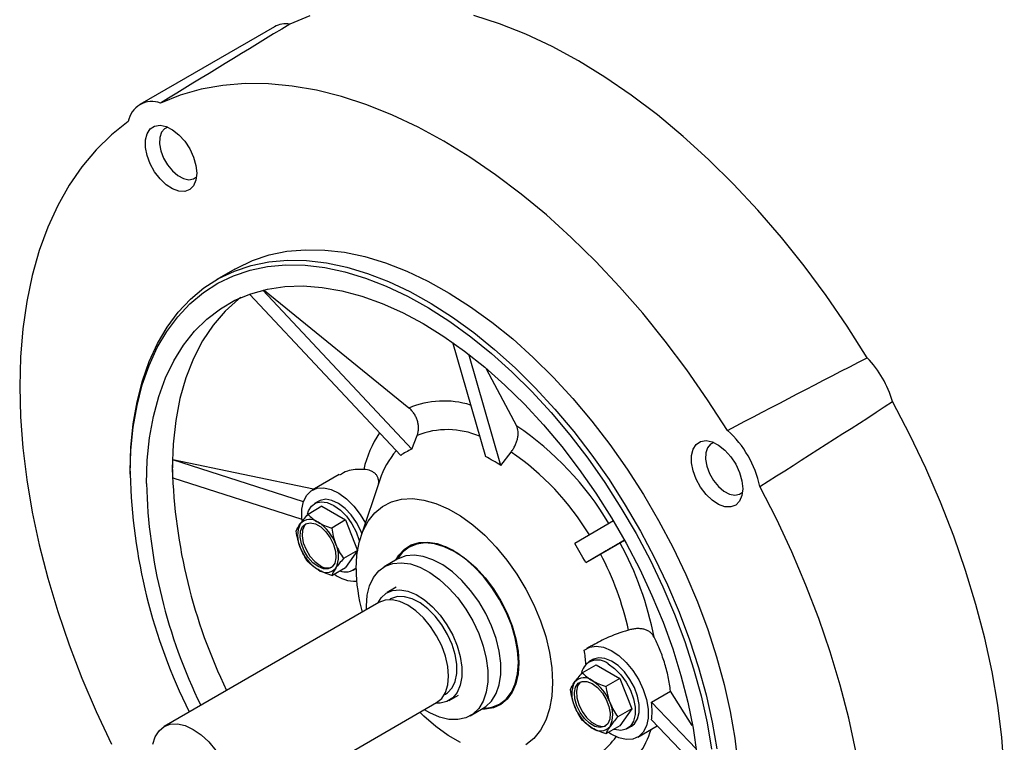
# Model space of a CAD drawing. Header units: inches. Extents: x 0 to 44, y 0 to 34.
# Tile 17 of 20: x 28.3 to 33.6, y 23.7 to 27.6. Entities that reach past the tile are written whole.
import ezdxf

# ---------------------------------------------------------------- set-up
doc = ezdxf.new("R2010")
doc.units = ezdxf.units.IN
doc.header["$LTSCALE"] = 4
doc.header["$MEASUREMENT"] = 0

msp = doc.modelspace()

# ---------------------------------------------------------------- linework, layer by layer
for p, q in [((29.711065, 27.586822), (28.987255, 27.168976)), ((29.498455, 26.283731), (29.401019, 26.227483)), ((30.449591, 25.315782), (29.648043, 26.170532)), ((29.576911, 26.149307), (30.390536, 25.281679)), ((30.434752, 25.537268), (29.65812, 26.1672)), ((30.668603, 25.890784), (30.846393, 25.276511)), ((30.929909, 25.228298), (30.756944, 25.825902)), ((31.014688, 25.439925), (30.852432, 25.745731)), ((30.449591, 25.315782), (30.479187, 25.389967)), ((30.929909, 25.228298), (30.98423, 25.300035)), ((29.922241, 25.100352), (29.163757, 25.258594)), ((29.867126, 25.033338), (29.163757, 25.258594)), ((28.934937, 25.197332), (28.934937, 25.181261)), ((30.059685, 25.179697), (29.914883, 25.096105)), ((29.163757, 25.162152), (29.859489, 24.939342)), ((30.278382, 25.151604), (30.175938, 24.846257)), ((29.96706, 25.008921), (29.89206, 24.965624)), ((29.949176, 25.036702), (29.927255, 25.024047)), ((29.96706, 25.008921), (30.094434, 24.93539)), ((30.094434, 24.93539), (30.019433, 24.892093)), ((30.094434, 24.93539), (30.157809, 24.772046)), ((31.535236, 24.929877), (31.326711, 24.809432)), ((30.642458, 24.785102), (30.617669, 24.794231)), ((30.634919, 24.791332), (30.619506, 24.793554)), ((31.385766, 24.707145), (31.59429, 24.82759)), ((31.570163, 24.813614), (31.593029, 24.826828)), ((30.157633, 24.770963), (30.08312, 24.727947)), ((30.157547, 24.770429), (30.094434, 24.680629)), ((30.6779, 24.769761), (30.642458, 24.785102)), ((31.385766, 24.707145), (31.464812, 24.752783)), ((30.372003, 24.724162), (30.302406, 24.683984)), ((30.019433, 24.637333), (30.094434, 24.680629)), ((30.134239, 24.665503), (30.150106, 24.674663)), ((30.366377, 24.573171), (30.31686, 24.544586)), ((30.272993, 24.491986), (29.11768, 23.825038)), ((30.336544, 24.510489), (30.329727, 24.506554)), ((31.415371, 24.258789), (31.390342, 24.24434)), ((31.367519, 24.11386), (31.442519, 24.157157)), ((31.424635, 24.184937), (31.402714, 24.172283)), ((31.442519, 24.157157), (31.569893, 24.083626)), ((31.018095, 24.100598), (31.022586, 24.126629)), ((31.018428, 24.102527), (31.024211, 24.116985)), ((31.569893, 24.083626), (31.494892, 24.040329)), ((31.569893, 24.083626), (31.633579, 23.91948)), ((30.624979, 23.995108), (30.631795, 23.999043)), ((31.740021, 23.956443), (31.842299, 24.015486)), ((31.958021, 23.830635), (31.842299, 24.015486)), ((29.428679, 23.286315), (30.583991, 23.953263)), ((30.651479, 23.964947), (30.700995, 23.993532)), ((31.981112, 23.70556), (31.740021, 23.956443)), ((30.764966, 23.882719), (30.834564, 23.922896)), ((31.633579, 23.91948), (31.558579, 23.876183)), ((31.633579, 23.91948), (31.569893, 23.828865)), ((31.740021, 23.860001), (31.993134, 23.596608)), ((31.569893, 23.828865), (31.494892, 23.785568)), ((31.609698, 23.813739), (31.631618, 23.826393)), ((31.66591, 23.76699), (31.771066, 23.827695))]:
    msp.add_line(p, q)
at = {"flags": 128}
for points in [[(29.901093, 27.646299), (29.79349, 27.601071)], [(32.900857, 25.807226), (32.793254, 25.97669), (32.680102, 26.141457), (32.561835, 26.300896), (32.438906, 26.454394), (32.311788, 26.601364), (32.180968, 26.74124), (32.046949, 26.873486), (31.910244, 26.997595), (31.771378, 27.113089), (31.630884, 27.219527), (31.489302, 27.316499), (31.347174, 27.403634), (31.205046, 27.480597), (31.063464, 27.547092), (30.92297, 27.602865), (30.784104, 27.647701)], [(32.148384, 25.416289), (32.042055, 25.581323), (31.930455, 25.741727), (31.813998, 25.896904), (31.693118, 26.046279), (31.568262, 26.189295), (31.439895, 26.325422), (31.308495, 26.454153), (31.174549, 26.575011), (31.038555, 26.687546), (30.901018, 26.79134), (30.762449, 26.886008), (30.623364, 26.971198), (30.484278, 27.046593), (30.34571, 27.111913), (30.208173, 27.166915), (30.072179, 27.211396), (29.938232, 27.245189), (29.806832, 27.268169), (29.678465, 27.280251), (29.55361, 27.28139), (29.432729, 27.271582), (29.316272, 27.250862), (29.204672, 27.219309), (29.098344, 27.177039)], [(28.92471, 27.07677), (28.83495, 27.005803), (28.751834, 26.924913), (28.675673, 26.8344), (28.606748, 26.734601), (28.545317, 26.625886), (28.491607, 26.508659), (28.445818, 26.383356), (28.40812, 26.250443), (28.378653, 26.110412), (28.357526, 25.963786), (28.344819, 25.811108), (28.340578, 25.652945), (28.344819, 25.489887), (28.357526, 25.322537), (28.378653, 25.151518), (28.40812, 24.977466), (28.445818, 24.801027), (28.491607, 24.622858), (28.545317, 24.443619), (28.606748, 24.263976), (28.675673, 24.084599), (28.751834, 23.906152), (28.83495, 23.729298)], [(29.292889, 26.799303), (29.288543, 26.762088), (29.275779, 26.732229), (29.255399, 26.711602), (29.228682, 26.701503), (29.197309, 26.702566), (29.16325, 26.714726), (29.128645, 26.737217), (29.095669, 26.768626), (29.066393, 26.806981), (29.042658, 26.849871), (29.025954, 26.8946), (29.017331, 26.93836), (29.017331, 26.978399), (29.025954, 27.012203), (29.042658, 27.037647), (29.066393, 27.053132), (29.095669, 27.057686), (29.128645, 27.051022), (29.16325, 27.033559), (29.197309, 27.006394), (29.228682, 26.971235), (29.255399, 26.93029), (29.275779, 26.886132), (29.288543, 26.841536), (29.292889, 26.799303)], [(29.137287, 27.047611), (29.119703, 27.039027), (29.103201, 27.0195), (29.094099, 26.991637), (29.093072, 26.957505), (29.100196, 26.919635), (29.114942, 26.880835), (29.136218, 26.843984), (29.162446, 26.811814), (29.191679, 26.786712), (29.22175, 26.770538), (29.250429, 26.764493), (29.275589, 26.769025), (29.291803, 26.779953)], [(29.498455, 26.283731), (29.508565, 26.289464), (29.593378, 26.329976), (29.683561, 26.360088), (29.778644, 26.379643), (29.87813, 26.388539), (29.981502, 26.386729), (30.088221, 26.374222), (30.197729, 26.351085), (30.309456, 26.317438), (30.42282, 26.273456), (30.537229, 26.219368), (30.652088, 26.155457), (30.766796, 26.082055), (30.880757, 25.999545), (30.993376, 25.908358), (31.104066, 25.808969), (31.21225, 25.701896), (31.317363, 25.587697), (31.418859, 25.466968), (31.516207, 25.340338), (31.6089, 25.208467), (31.696455, 25.072043), (31.778415, 24.931777), (31.854354, 24.7884), (31.923875, 24.642661), (31.986615, 24.495317), (32.042248, 24.347139), (32.090484, 24.198898), (32.131071, 24.051367), (32.163797, 23.905315), (32.188492, 23.761505), (32.205028, 23.620684)], [(28.934937, 25.197332), (28.939085, 25.327507), (28.951505, 25.452215), (28.972134, 25.570806), (29.000863, 25.682661), (29.037544, 25.787198), (29.081984, 25.883871), (29.133952, 25.972176), (29.193178, 26.051653), (29.259351, 26.121888), (29.332128, 26.182514), (29.411129, 26.233215), (29.495942, 26.273728), (29.586125, 26.30384), (29.681208, 26.323394), (29.780694, 26.33229), (29.884066, 26.33048), (29.990785, 26.317974), (30.100293, 26.294837), (30.21202, 26.26119), (30.325384, 26.217207), (30.439793, 26.16312), (30.554652, 26.099208), (30.66936, 26.025806), (30.783321, 25.943297), (30.89594, 25.85211), (31.00663, 25.752721), (31.114814, 25.645648), (31.219928, 25.531449), (31.321423, 25.41072), (31.418771, 25.28409), (31.511464, 25.152219), (31.599019, 25.015795), (31.68098, 24.875529), (31.756918, 24.732152), (31.826439, 24.586412), (31.889179, 24.439069), (31.944812, 24.29089), (31.993048, 24.142649), (32.033635, 23.995118), (32.066361, 23.849067), (32.091056, 23.705256)], [(28.934937, 25.181261), (28.939049, 25.310297), (28.95136, 25.433914), (28.971809, 25.551468), (29.000287, 25.662344), (29.036646, 25.765966), (29.080698, 25.861794), (29.132211, 25.949326), (29.190918, 26.028108), (29.256513, 26.097728), (29.328654, 26.157824), (29.406963, 26.208081), (29.491034, 26.248239), (29.580428, 26.278088), (29.674679, 26.297472), (29.773295, 26.306289), (29.875763, 26.304495), (29.981547, 26.292098), (30.090097, 26.269164), (30.200847, 26.235811), (30.313219, 26.192214), (30.426627, 26.138599), (30.540481, 26.075247), (30.654186, 26.002487), (30.76715, 25.9207), (30.878784, 25.83031), (30.988505, 25.731791), (31.095742, 25.625654), (31.199936, 25.512455), (31.300544, 25.392782), (31.39704, 25.267259), (31.488922, 25.136542), (31.575711, 25.001312), (31.656955, 24.862273), (31.732229, 24.720151), (31.801141, 24.575686), (31.863333, 24.429632), (31.918479, 24.28275), (31.966293, 24.135805), (32.006525, 23.989565), (32.038964, 23.844791), (32.063444, 23.702239)], [(29.02263, 25.130637), (29.026794, 25.25676), (29.039265, 25.377369), (29.059972, 25.491789), (29.088799, 25.599382), (29.125585, 25.699545), (29.170125, 25.791718), (29.222169, 25.875385), (29.281426, 25.95008), (29.347565, 26.015383), (29.420217, 26.07093), (29.498974, 26.11641), (29.583396, 26.151569), (29.673012, 26.176211), (29.767319, 26.190196), (29.865791, 26.193448), (29.967877, 26.185948), (30.073006, 26.167738), (30.18059, 26.138919), (30.290028, 26.099653), (30.400707, 26.05016), (30.512008, 25.990717), (30.62331, 25.921654), (30.733989, 25.84336), (30.843426, 25.756272), (30.95101, 25.660877), (31.056139, 25.557708), (31.158225, 25.447342), (31.256698, 25.330396), (31.351005, 25.207526), (31.440621, 25.079417), (31.525043, 24.946786), (31.6038, 24.810374), (31.676451, 24.670946), (31.742591, 24.52928), (31.801848, 24.386168), (31.853892, 24.242412), (31.898432, 24.098815), (31.935218, 23.956179), (31.964045, 23.815303), (31.984752, 23.676975)], [(29.530843, 26.131186), (29.51867, 26.121962), (29.44627, 26.057705), (29.381299, 25.982927), (29.324157, 25.898089), (29.275196, 25.803713), (29.234719, 25.700383), (29.202976, 25.588734), (29.180161, 25.469455), (29.166415, 25.343282), (29.161824, 25.210992)], [(33.638189, 23.594517), (33.624993, 23.765629), (33.603056, 23.94053), (33.572461, 24.118549), (33.533327, 24.299002), (33.485804, 24.481198), (33.430074, 24.664437), (33.36635, 24.848015), (33.294878, 25.031228), (33.215931, 25.213374), (33.129813, 25.393753), (33.036854, 25.571672)], [(32.230487, 25.103464), (32.226142, 25.066249), (32.213377, 25.03639), (32.192997, 25.015763), (32.166281, 25.005663), (32.134907, 25.006727), (32.100848, 25.018886), (32.066244, 25.041377), (32.033267, 25.072787), (32.003992, 25.111141), (31.980256, 25.154031), (31.963552, 25.198761), (31.954929, 25.24252), (31.954929, 25.28256), (31.963552, 25.316363), (31.980256, 25.341807), (32.003992, 25.357292), (32.033267, 25.361846), (32.066244, 25.355182), (32.100848, 25.337719), (32.134907, 25.310555), (32.166281, 25.275395), (32.192997, 25.23445), (32.213377, 25.190292), (32.226142, 25.145696), (32.230487, 25.103464)], [(32.074886, 25.351772), (32.057302, 25.343187), (32.0408, 25.32366), (32.031697, 25.295798), (32.03067, 25.261665), (32.037794, 25.223795), (32.052541, 25.184996), (32.073817, 25.148144), (32.100044, 25.115975), (32.129277, 25.090872), (32.159349, 25.074699), (32.188028, 25.068654), (32.213188, 25.073185), (32.229401, 25.084114)], [(32.838608, 23.692776), (32.80091, 23.869215), (32.75512, 24.047385), (32.70141, 24.226624), (32.639979, 24.406266), (32.571055, 24.585644), (32.494893, 24.764091), (32.411778, 24.940944), (32.322017, 25.115546)], [(29.8604, 24.93175), (29.858901, 24.945354), (29.858901, 24.993224), (29.867669, 25.034948), (29.884809, 25.06864), (29.909545, 25.092774), (29.940757, 25.106258), (29.977033, 25.108483), (30.016732, 25.099346), (30.058057, 25.079263), (30.099138, 25.049141), (30.138117, 25.010344), (30.173228, 24.964627), (30.200344, 24.919003)], [(29.88865, 24.967353), (29.893888, 24.983719), (29.910286, 25.010333), (29.933685, 25.027324), (29.962725, 25.033707), (29.995718, 25.02911), (30.030747, 25.013799), (30.065776, 24.988666), (30.098769, 24.95517), (30.127809, 24.915259), (30.151208, 24.871251), (30.167606, 24.825705), (30.168595, 24.822031)], [(30.181579, 24.863069), (30.176355, 24.876408), (30.153627, 24.921528), (30.124847, 24.962805), (30.091739, 24.997765), (30.056289, 25.024311), (30.020621, 25.040853), (29.986875, 25.046397), (29.957074, 25.040613), (29.949176, 25.036702)], [(30.150103, 24.672613), (30.154274, 24.746758), (30.166721, 24.814919), (30.187247, 24.87602), (30.215529, 24.929098), (30.251121, 24.973315), (30.293462, 25.007974), (30.341884, 25.032529), (30.395622, 25.046592), (30.453831, 25.049942), (30.515591, 25.042525), (30.579928, 25.02446), (30.645829, 24.996029), (30.712254, 24.957683), (30.778155, 24.910026), (30.842492, 24.853809), (30.904252, 24.789919), (30.962461, 24.719363), (31.016199, 24.643254), (31.064621, 24.562793), (31.106961, 24.479249), (31.142553, 24.393938), (31.170836, 24.308206), (31.191362, 24.223406), (31.203809, 24.140875), (31.20798, 24.061914), (31.203809, 23.987768), (31.191362, 23.919608), (31.170836, 23.858507), (31.142553, 23.805429), (31.106961, 23.761212), (31.064621, 23.726553)], [(29.945894, 24.684333), (29.917444, 24.705709), (29.891522, 24.735088), (29.870432, 24.769862), (29.856046, 24.806939), (29.849644, 24.843026), (29.851794, 24.874915), (29.862305, 24.899775), (29.880244, 24.915394), (29.904016, 24.920387), (29.931509, 24.914308), (29.96028, 24.897699), (29.987773, 24.872035), (30.011545, 24.839596), (30.029483, 24.803265), (30.039994, 24.76627), (30.042144, 24.731898), (30.035742, 24.703203), (30.021357, 24.682735), (30.000266, 24.672312), (29.974344, 24.672861), (29.945894, 24.684333)], [(29.883159, 24.916711), (29.872912, 24.905898), (29.862401, 24.881038), (29.860251, 24.849149), (29.866653, 24.813062), (29.881038, 24.775985), (29.902129, 24.741211), (29.928051, 24.711832), (29.956501, 24.690456)], [(30.363804, 24.719429), (30.379924, 24.745289), (30.410574, 24.777914), (30.447518, 24.800915), (30.489888, 24.813751), (30.536691, 24.816122), (30.586832, 24.807972), (30.639133, 24.789492), (30.69237, 24.761115), (30.745295, 24.723507), (30.796666, 24.677549), (30.845281, 24.624318), (30.889999, 24.565061), (30.929773, 24.501169), (30.963669, 24.434138), (30.990894, 24.365539), (31.01081, 24.296981), (31.022949, 24.230071), (31.027027, 24.166376)], [(31.023614, 24.168346), (31.019372, 24.23304), (31.00675, 24.301039), (30.986058, 24.370669), (30.957807, 24.440215), (30.922691, 24.507965), (30.881576, 24.572251), (30.835474, 24.631488), (30.78552, 24.68422), (30.732945, 24.729147), (30.679041, 24.765164), (30.625138, 24.791382), (30.572563, 24.807158), (30.522609, 24.812102), (30.476506, 24.806092), (30.435392, 24.789277), (30.400276, 24.762071), (30.372025, 24.725143), (30.371165, 24.723678)], [(30.834564, 23.922896), (30.848126, 23.931703), (30.87975, 23.962044), (30.904214, 24.001747), (30.920884, 24.049785), (30.929329, 24.104912), (30.929329, 24.165702), (30.920884, 24.230579), (30.904214, 24.297863), (30.87975, 24.365812), (30.848126, 24.432666), (30.81016, 24.496693), (30.766836, 24.556236), (30.719277, 24.609752), (30.668713, 24.655854), (30.616454, 24.69335), (30.563855, 24.721267), (30.512276, 24.738883), (30.463055, 24.745742), (30.417465, 24.741665), (30.376688, 24.72676), (30.372003, 24.724162)], [(30.206956, 24.453863), (30.20658, 24.472186), (30.210815, 24.530333), (30.223414, 24.582083), (30.244048, 24.626096), (30.272183, 24.661233), (30.307091, 24.686582), (30.347868, 24.701488), (30.393458, 24.705564), (30.442679, 24.698706), (30.494258, 24.681089), (30.546857, 24.653172), (30.599116, 24.615677), (30.64968, 24.569574), (30.697239, 24.516058), (30.740563, 24.456516), (30.778529, 24.392488), (30.810153, 24.325634), (30.834617, 24.257685), (30.851287, 24.190401), (30.859732, 24.125524), (30.859732, 24.064735), (30.851287, 24.009607), (30.834617, 23.96157), (30.810153, 23.921866), (30.778529, 23.891525), (30.740563, 23.871332), (30.697239, 23.86181), (30.64968, 23.863206), (30.599116, 23.875483), (30.546857, 23.898324), (30.517954, 23.91514)], [(30.266916, 24.488478), (30.285103, 24.517416), (30.312912, 24.542196), (30.34691, 24.556589), (30.38587, 24.560072), (30.428382, 24.552521), (30.47291, 24.534208), (30.517845, 24.505796), (30.561564, 24.468311), (30.602485, 24.423107), (30.639129, 24.37182), (30.670173, 24.316302), (30.694495, 24.258559), (30.711215, 24.20068), (30.719728, 24.144755), (30.719728, 24.092807), (30.711215, 24.046712), (30.694495, 24.008137), (30.670173, 23.978475), (30.639129, 23.9588), (30.602485, 23.949821), (30.577914, 23.949754)], [(30.583991, 23.953263), (30.584004, 23.95327), (30.611354, 23.975965), (30.631678, 24.00814), (30.644193, 24.048557), (30.648419, 24.095663), (30.644193, 24.147648), (30.631678, 24.202515), (30.611354, 24.258154), (30.584004, 24.312428), (30.550677, 24.363251), (30.512654, 24.40867), (30.471397, 24.446939), (30.428492, 24.476588), (30.385586, 24.496477), (30.344329, 24.505842), (30.306307, 24.504323), (30.272993, 24.491986)], [(30.631795, 23.999043), (30.642592, 24.006262), (30.666726, 24.03237), (30.683386, 24.067583), (30.69189, 24.11046), (30.69189, 24.159244), (30.683386, 24.211939), (30.666726, 24.266387), (30.642592, 24.32036), (30.611972, 24.371647), (30.57612, 24.418149), (30.536504, 24.457962), (30.494745, 24.489456), (30.452553, 24.511342), (30.411655, 24.522724), (30.373726, 24.523136), (30.340319, 24.51256), (30.336544, 24.510489)], [(31.377909, 24.235732), (31.407565, 24.25206), (31.442677, 24.257238), (31.481655, 24.251031), (31.522736, 24.233722), (31.564062, 24.206092), (31.60376, 24.169393), (31.640037, 24.125285), (31.671249, 24.075764), (31.695985, 24.02307), (31.713125, 23.969589), (31.721893, 23.917741), (31.721893, 23.869871), (31.713125, 23.828147), (31.695985, 23.794455), (31.671249, 23.770321), (31.640037, 23.756837), (31.60376, 23.754612), (31.564062, 23.763749), (31.522736, 23.783832), (31.508252, 23.793281)], [(31.027027, 24.166376), (31.022949, 24.107389), (31.01081, 24.054494), (30.990894, 24.00893), (30.963669, 23.971765), (30.929773, 23.94387), (30.889999, 23.925899), (30.845281, 23.918273), (30.826365, 23.918163)], [(30.830233, 23.922431), (30.835474, 23.922425), (30.881576, 23.928434), (30.922691, 23.945249), (30.957807, 23.972456), (30.986058, 24.009383), (31.00675, 24.055123), (31.019372, 24.108549), (31.023614, 24.168346)], [(31.022586, 24.126629), (31.02359, 24.132796), (31.027025, 24.164994)], [(31.631618, 23.826393), (31.647791, 23.839249), (31.664687, 23.865992), (31.673396, 23.90111), (31.673396, 23.942496), (31.664687, 23.987669), (31.647791, 24.033921), (31.62372, 24.078479), (31.593918, 24.118671), (31.560172, 24.152089), (31.524505, 24.176728), (31.489055, 24.191112), (31.455947, 24.194377), (31.427167, 24.186329), (31.424635, 24.184937)], [(31.506206, 24.162035), (31.541235, 24.136902), (31.574228, 24.103406), (31.603268, 24.063495), (31.626667, 24.019487), (31.643065, 23.97394), (31.65151, 23.929502), (31.65151, 23.888755), (31.643065, 23.854067), (31.626667, 23.827454), (31.603268, 23.810462), (31.574228, 23.804079), (31.541235, 23.808677), (31.537129, 23.809951)], [(31.421353, 24.055484), (31.449803, 24.034109), (31.475725, 24.004729), (31.496816, 23.969956), (31.511201, 23.932878), (31.517603, 23.896792), (31.515453, 23.864902), (31.504942, 23.840043), (31.487004, 23.824423), (31.463232, 23.819431), (31.435739, 23.825509), (31.406968, 23.842118), (31.379475, 23.867782), (31.355703, 23.900221), (31.337764, 23.936552), (31.327253, 23.973548), (31.325103, 24.00792), (31.331505, 24.036615), (31.345891, 24.057083), (31.366982, 24.067505), (31.392903, 24.066956), (31.421353, 24.055484)], [(31.358618, 24.064946), (31.356497, 24.063206), (31.342112, 24.042738), (31.33571, 24.014043), (31.33786, 23.979671), (31.348371, 23.942675), (31.366309, 23.906344), (31.390081, 23.873905), (31.417574, 23.848241), (31.446345, 23.831632), (31.473838, 23.825554), (31.494695, 23.82923)], [(30.712254, 23.738497), (30.645829, 23.776843), (30.579928, 23.824501), (30.515591, 23.880718), (30.49436, 23.90152)], [(29.057478, 23.729744), (29.069994, 23.770161), (29.090317, 23.802335), (29.117668, 23.825031), (29.150995, 23.837375), (29.189017, 23.838894), (29.230274, 23.829529), (29.27318, 23.80964), (29.316085, 23.779991), (29.357342, 23.741722), (29.395364, 23.696304)]]:
    msp.add_lwpolyline(points, dxfattribs=at)
for centre, radius, start, end in [((29.772994, 27.474108), 0.128607, 80.829619, 118.785698), ((29.052498, 27.055956), 0.129472, 69.261713, 170.749039), ((32.498227, 25.417732), 0.560194, 15.950035, 44.049965), ((30.622829, 25.086389), 0.488533, 72.927416, 112.64263), ((30.09272, 24.069376), 1.651796, 30.829675, 56.071262), ((30.747543, 25.08243), 0.569632, 145.745796, 167.342204), ((30.641772, 24.977739), 0.443132, 67.017878, 111.524631), ((31.785952, 25.006543), 0.547036, 11.493739, 48.506261), ((30.701091, 25.015603), 0.444049, 138.914991, 162.165099), ((30.17657, 24.112776), 1.435932, 31.127332, 55.773605), ((31.98415, 25.259163), 3.050207, 181.463499, 206.391246), ((32.080533, 25.294854), 2.919914, 181.645789, 205.905029), ((31.905678, 25.205755), 2.884026, 181.492515, 206.058303), ((29.977753, 24.850939), 0.142423, 153.436429, 206.563571), ((29.902497, 24.870052), 0.068593, 50.751831, 139.467204), ((29.816766, 24.721554), 0.239423, 20.227114, 57.362029), ((29.914036, 24.740643), 0.142423, 333.436429, 26.563571), ((30.008161, 23.96092), 1.779589, 11.158911, 28.630042), ((30.075022, 24.870028), 0.239423, 200.227114, 237.362029), ((30.09384, 24.014247), 1.55724, 12.187155, 28.311119), ((29.997053, 24.746623), 0.069276, 234.170718, 288.675259), ((29.989291, 24.72153), 0.068593, 230.751831, 319.467204), ((30.144167, 24.786125), 0.179743, 231.711254, 272.830819), ((30.092793, 24.740821), 0.085008, 248.523527, 312.40926), ((31.046787, 24.682388), 0.896737, 180.62461, 195.666018), ((30.397681, 24.072749), 0.993685, 5.061601, 9.440265), ((31.44966, 24.094445), 0.088124, 50.083943, 166.50107), ((31.453212, 23.999175), 0.142423, 153.436429, 206.563571), ((31.377956, 24.018288), 0.068593, 50.751831, 139.467204), ((31.292225, 23.86979), 0.239423, 20.227114, 57.362029), ((31.389495, 23.888878), 0.142423, 333.436429, 26.563571), ((31.550481, 24.018264), 0.239423, 200.227114, 237.362029), ((31.464751, 23.869765), 0.068593, 230.751831, 319.467204), ((31.286219, 23.948188), 0.472374, 306.948687, 342.768609), ((31.252714, 23.972206), 0.358794, 306.237994, 325.67219)]:
    msp.add_arc(centre, radius, start, end)
for centre, major_axis, ratio, start_param, end_param in [((31.226267, 24.439018), (0.892775, -0.791561), 0.52649202, 2.91557462, 3.02018413), ((31.120543, 24.449481), (-0.754482, 0.876346), 0.40000354, 5.37852568, 5.48313519), ((31.014819, 24.561084), (-0.564761, 0.978254), 0.34953038, 4.66015972, 4.76476924), ((31.604186, 24.049574), (-0.090282, 0.26511), 0.39898327, 3.78988555, 4.22180655)]:
    msp.add_ellipse(centre, major_axis=major_axis, ratio=ratio, start_param=start_param, end_param=end_param)
for points in [[(29.79349, 27.601071), (29.562968, 27.460397), (29.330992, 27.318903), (29.098344, 27.177039)], [(32.148384, 25.416289), (32.398365, 25.548146), (32.648962, 25.678891), (32.900857, 25.807226)], [(32.322017, 25.115546), (32.561212, 25.266085), (32.799753, 25.417714), (33.036854, 25.571672)], [(29.850364, 24.914629), (29.861233, 24.930093), (29.875649, 24.947354), (29.89206, 24.965624)], [(29.89206, 24.965624), (29.906861, 24.950145), (29.924157, 24.93572), (29.945894, 24.923171)], [(29.828373, 24.87501), (29.83277, 24.886345), (29.839496, 24.899166), (29.850364, 24.914629)], [(29.945894, 24.923171), (29.967631, 24.910623), (29.992619, 24.900638), (30.019433, 24.892093)], [(29.850364, 24.787249), (29.839496, 24.815261), (29.83277, 24.844727), (29.828373, 24.87501)], [(30.019433, 24.892093), (30.02383, 24.861811), (30.030556, 24.832345), (30.041424, 24.804333)], [(30.041424, 24.804333), (30.052293, 24.77632), (30.066709, 24.751295), (30.08312, 24.727947)], [(29.89206, 24.710864), (29.875649, 24.734211), (29.861233, 24.759237), (29.850364, 24.787249)], [(29.945894, 24.668411), (29.924157, 24.680959), (29.906861, 24.695384), (29.89206, 24.710864)], [(30.08312, 24.727947), (30.066709, 24.709677), (30.052293, 24.692416), (30.041424, 24.676952)], [(30.019433, 24.637333), (29.992619, 24.645877), (29.967631, 24.655862), (29.945894, 24.668411)], [(30.041424, 24.676952), (30.030556, 24.661488), (30.02383, 24.648668), (30.019433, 24.637333)], [(31.325823, 24.062865), (31.336692, 24.078329), (31.351108, 24.09559), (31.367519, 24.11386)], [(31.367519, 24.11386), (31.38232, 24.09838), (31.399616, 24.083955), (31.421353, 24.071407)], [(31.303832, 24.023245), (31.308229, 24.034581), (31.314955, 24.047401), (31.325823, 24.062865)], [(31.421353, 24.071407), (31.44309, 24.058858), (31.468078, 24.048873), (31.494892, 24.040329)], [(31.325823, 23.935485), (31.314955, 23.963497), (31.308229, 23.992963), (31.303832, 24.023245)], [(31.494892, 24.040329), (31.49929, 24.010047), (31.506015, 23.980581), (31.516883, 23.952568)], [(31.516883, 23.952568), (31.527752, 23.924556), (31.542169, 23.89953), (31.558579, 23.876183)], [(31.367519, 23.859099), (31.351108, 23.882447), (31.336692, 23.907472), (31.325823, 23.935485)], [(31.421353, 23.816646), (31.399616, 23.829195), (31.38232, 23.84362), (31.367519, 23.859099)], [(31.558579, 23.876183), (31.542169, 23.857913), (31.527752, 23.840652), (31.516883, 23.825188)], [(31.494892, 23.785568), (31.468078, 23.794113), (31.44309, 23.804098), (31.421353, 23.816646)], [(31.516883, 23.825188), (31.506015, 23.809724), (31.49929, 23.796903), (31.494892, 23.785568)]]:
    msp.add_open_spline(points, degree=3)
for points, knots in [([(30.479187, 25.389967), (30.481504, 25.395774), (30.483268, 25.401819), (30.485738, 25.414365), (30.486443, 25.420907), (30.486735, 25.434286), (30.486326, 25.441007), (30.484433, 25.454513), (30.482927, 25.461362), (30.478875, 25.474793), (30.476353, 25.481337), (30.470336, 25.494087), (30.466796, 25.500352), (30.458941, 25.512135), (30.454629, 25.517673), (30.445243, 25.528044), (30.440137, 25.532899), (30.434752, 25.537268)], [0, 0, 0, 0, 0.125, 0.125, 0.25, 0.25, 0.375, 0.375, 0.5, 0.5, 0.625, 0.625, 0.75, 0.75, 0.875, 0.875, 1, 1, 1, 1]), ([(30.98423, 25.300035), (30.988483, 25.305651), (30.992424, 25.311481), (30.999708, 25.32355), (31.003071, 25.329829), (31.009083, 25.342642), (31.011687, 25.349065), (31.016115, 25.361946), (31.017951, 25.368464), (31.020729, 25.381219), (31.021671, 25.38742), (31.022679, 25.399475), (31.022737, 25.405384), (31.021947, 25.416467), (31.021111, 25.421661), (31.018563, 25.431356), (31.016835, 25.435876), (31.014688, 25.439925)], [0, 0, 0, 0, 0.125, 0.125, 0.25, 0.25, 0.375, 0.375, 0.5, 0.5, 0.625, 0.625, 0.75, 0.75, 0.875, 0.875, 1, 1, 1, 1]), ([(29.163757, 25.258594), (29.163458, 25.254675), (29.16286, 25.246839), (29.162273, 25.234971), (29.161893, 25.223033), (29.161847, 25.215006), (29.161824, 25.210992)], [0, 0, 0, 0, 0.25015379, 0.50014678, 0.75006636, 1, 1, 1, 1]), ([(29.161824, 25.210992), (29.161847, 25.206964), (29.161893, 25.198907), (29.162273, 25.186726), (29.16286, 25.174482), (29.163458, 25.166263), (29.163757, 25.162152)], [0, 0, 0, 0, 0.24993364, 0.49985322, 0.74984621, 1, 1, 1, 1]), ([(30.191755, 25.207252), (30.160614, 25.207049), (30.110939, 25.206727), (30.075113, 25.184321), (30.061747, 25.175961)], [0, 0, 0, 0, 0.62689533, 1, 1, 1, 1]), ([(30.268958, 25.120612), (30.270668, 25.125732), (30.271696, 25.13094), (30.272413, 25.141426), (30.27209, 25.146756), (30.270044, 25.157125), (30.268345, 25.16212), (30.263614, 25.171639), (30.260535, 25.176203), (30.253271, 25.184413), (30.249084, 25.188097), (30.239641, 25.194595), (30.234388, 25.197387), (30.217724, 25.20415), (30.205092, 25.20665), (30.191755, 25.207252)], [0, 0, 0, 0, 0.125, 0.125, 0.25, 0.25, 0.375, 0.375, 0.5, 0.5, 0.625, 0.625, 0.75, 0.75, 1, 1, 1, 1]), ([(31.464812, 24.752783), (31.471, 24.756355), (31.477118, 24.759887), (31.489218, 24.766873), (31.495236, 24.770348), (31.506969, 24.777122), (31.512586, 24.780366), (31.523336, 24.786573), (31.528515, 24.789563), (31.538121, 24.795109), (31.542527, 24.797654), (31.55056, 24.802293), (31.554216, 24.804404), (31.560492, 24.808028), (31.563132, 24.809553), (31.567421, 24.81203), (31.569072, 24.812984), (31.570163, 24.813614)], [0, 0, 0, 0, 0.125, 0.125, 0.25, 0.25, 0.375, 0.375, 0.5, 0.5, 0.625, 0.625, 0.75, 0.75, 0.875, 0.875, 1, 1, 1, 1]), ([(31.615986, 24.342989), (31.574794, 24.329945), (31.505344, 24.307951), (31.442235, 24.271449), (31.416556, 24.256596)], [0, 0, 0, 0, 0.59311071, 1, 1, 1, 1]), ([(31.754106, 24.305326), (31.748798, 24.315489), (31.741535, 24.324421), (31.727505, 24.335431), (31.722425, 24.338598), (31.711442, 24.343933), (31.705491, 24.346113), (31.692879, 24.349367), (31.686346, 24.350418), (31.672816, 24.351472), (31.665739, 24.351465), (31.651562, 24.350484), (31.644457, 24.349525), (31.630184, 24.346811), (31.623009, 24.345048), (31.615986, 24.342989)], [0, 0, 0, 0, 0.25, 0.25, 0.375, 0.375, 0.5, 0.5, 0.625, 0.625, 0.75, 0.75, 0.875, 0.875, 1, 1, 1, 1]), ([(31.842299, 24.015486), (31.839722, 24.040369), (31.835532, 24.065942), (31.827045, 24.105307), (31.823849, 24.11855), (31.816923, 24.144621), (31.813166, 24.15757), (31.801132, 24.195917), (31.792378, 24.219981), (31.778402, 24.254046), (31.773581, 24.265089), (31.763902, 24.285993), (31.759019, 24.295918), (31.754106, 24.305326)], [0, 0, 0, 0, 0.25, 0.25, 0.375, 0.375, 0.5, 0.5, 0.75, 0.75, 0.875, 0.875, 1, 1, 1, 1])]:
    msp.add_open_spline(points, degree=3, knots=knots)

doc.saveas('drawing.dxf')
